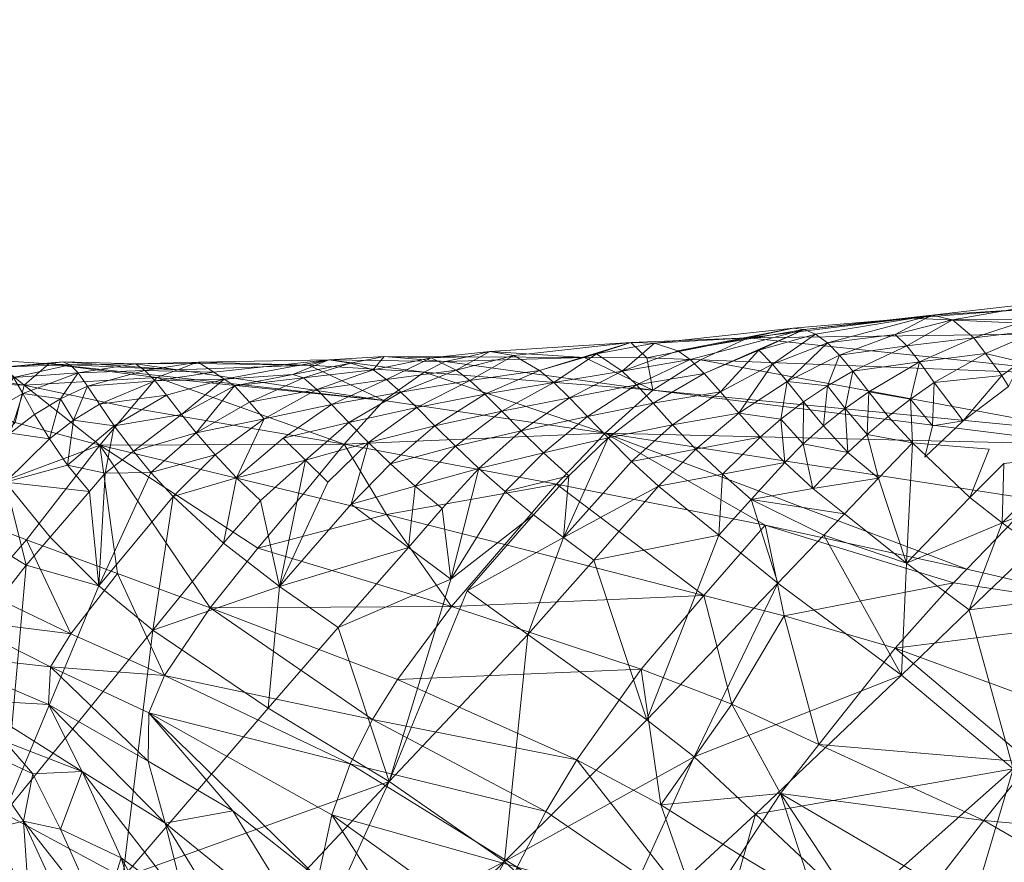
# Model space of a CAD drawing. Header units: millimetres. Extents: x -1219 to 1219, y -1219 to 1219.
# Tile 29 of 53: x 10.47 to 19, y 1.99 to 9.29. Entities that reach past the tile are written whole.
import ezdxf

# ---------------------------------------------------------------- set-up
doc = ezdxf.new("R2010")
doc.units = ezdxf.units.MM
doc.layers.add('A-DOOR', color=31, linetype='Continuous')
doc.layers.add('G-IMPT', color=8, linetype='Continuous')

# ---------------------------------------------------------------- blocks, each defined once
blk = doc.blocks.new('AJsmall2 - 3D View - _3D__dwg_AJsmall_AJsmall_193151 - AJsmall_AJsmall_193151-193211-_3D_-3459-View 1')
at = {"layer": 'G-IMPT', "lineweight": 9}
mesh = blk.add_polyface(dxfattribs=at)
corners = [(19.0046, 7.3684, 92.4033), (18.7393, 7.3257, 92.1781), (18.6703, 7.0543, 92.1551), (20.4722, 7.8939, 93.262), (20.9396, 8.13, 93.3572), (21.3439, 8.4315, 93.0551), (20.3579, 8.075, 92.939), (19.97, 7.73, 92.9839), (20.8936, 8.4124, 92.6467), (20.2769, 8.1753, 92.574), (19.7897, 7.9881, 92.5165), (19.4806, 7.5518, 92.6982), (19.5052, 7.8787, 92.483), (19.3956, 7.6659, 92.5776), (19.3396, 7.7591, 92.4171), (21.052, 7.9425, 93.6819), (18.7529, 7.6991, 92.0348), (18.5476, 7.5568, 91.9666), (18.6258, 7.8784, 91.727), (18.1857, 7.62, 91.6361), (19.1969, 7.9501, 92.1303), (19.674, 8.1554, 92.1871), (18.0483, 7.7983, 91.3419), (18.5153, 8.0167, 91.3938), (19.0954, 8.0865, 91.7851), (18.9106, 8.2425, 91.0635), (19.5844, 8.2495, 91.8237), (19.9226, 8.4188, 91.0876), (21.1032, 8.5785, 91.8954), (20.0852, 8.3797, 91.851), (21.5649, 8.4432, 89.596), (21.1525, 8.1391, 88.0686), (19.5639, 8.3338, 89.5731), (18.5491, 8.2575, 89.5794), (18.7326, 8.2833, 90.3217), (17.1393, 8.0876, 88.1638), (20.2429, 7.7608, 86.5917), (21.0436, 8.0589, 87.6653), (20.695, 7.7449, 86.5813), (21.9513, 8.6632, 91.1486), (18.4143, 8.1148, 91.0455), (21.8343, 8.6418, 90.5937), (18.3542, 7.4062, 91.8836), (18.5654, 7.1782, 92.067), (20.181, 7.2581, 85.1306), (20.08, 7.1625, 84.8456), (16.3144, 7.6321, 85.3339), (16.7274, 7.8958, 86.7637)]
mesh.append_faces([[corners[k] for k in face] for face in [(0, 1, 2), (3, 4, 5), (3, 5, 6), (3, 6, 7), (5, 8, 6), (6, 8, 9), (7, 6, 9), (7, 9, 10), (7, 10, 11), (11, 10, 12), (13, 12, 14), (13, 14, 0), (3, 15, 4), (16, 17, 1), (17, 18, 19), (16, 1, 0), (16, 0, 14), (16, 14, 20), (20, 14, 12), (20, 12, 21), (22, 18, 23), (23, 18, 24), (23, 24, 25), (25, 24, 26), (25, 26, 27), (8, 28, 29), (8, 29, 9), (9, 29, 21), (9, 21, 10), (10, 21, 12), (30, 31, 32), (33, 32, 31), (32, 33, 34), (35, 33, 31), (35, 31, 36), (36, 31, 37), (36, 37, 38), (17, 16, 18), (18, 16, 20), (18, 20, 24), (24, 20, 21), (24, 21, 26), (26, 21, 29), (26, 29, 27), (27, 29, 39), (40, 23, 25), (40, 25, 34), (34, 25, 27), (34, 27, 32), (32, 27, 41), (17, 42, 43), (44, 36, 38), (44, 45, 46), (44, 47, 36)]])
mesh = blk.add_polyface(dxfattribs=at)
corners = [(17.8277, 7.6706, 91.3009), (17.6192, 7.5319, 91.245), (17.7921, 7.3244, 91.4875), (16.3279, 8.0418, 88.9286), (16.5304, 7.9739, 89.627), (17.5319, 8.1703, 89.6013), (17.1393, 8.0876, 88.1638), (17.982, 7.4758, 91.5707), (18.1857, 7.62, 91.6361), (18.0483, 7.7983, 91.3419), (18.6258, 7.8784, 91.727), (18.5654, 7.1782, 92.067), (18.3542, 7.4062, 91.8836), (18.1729, 7.2506, 91.7851), (17.4578, 7.0076, 91.2611), (17.4249, 7.3834, 91.1709), (17.2443, 7.2273, 91.079), (17.0599, 7.4328, 90.8508), (18.7326, 8.2833, 90.3217), (17.7252, 8.1185, 90.3184), (17.8276, 8.0438, 90.6694), (17.3523, 7.8596, 90.6383), (17.478, 7.7096, 90.9542), (16.8995, 7.6195, 90.5851), (16.7595, 7.779, 90.289), (16.317, 7.522, 90.2317), (16.4859, 7.3328, 90.4847), (16.6868, 7.1233, 90.6903), (18.5491, 8.2575, 89.5794), (17.6267, 8.1601, 89.9619), (17.2343, 7.9791, 90.3098), (17.9331, 7.9378, 91.0139), (18.4143, 8.1148, 91.0455), (20.2429, 7.7608, 86.5917), (16.7274, 7.8958, 86.7637), (16.261, 7.9137, 86.7865), (18.5153, 8.0167, 91.3938), (16.6377, 7.899, 89.9676), (17.6179, 7.1676, 91.3837), (18.0037, 7.0928, 91.6706), (18.5476, 7.5568, 91.9666), (20.181, 7.2581, 85.1306), (16.3144, 7.6321, 85.3339), (15.9006, 7.2595, 83.9175), (20.08, 7.1625, 84.8456)]
mesh.append_faces([[corners[k] for k in face] for face in [(0, 1, 2), (3, 4, 5), (3, 5, 6), (7, 8, 9), (9, 8, 10), (11, 12, 13), (14, 15, 16), (17, 16, 15), (18, 19, 20), (20, 19, 21), (20, 21, 22), (23, 24, 25), (17, 23, 26), (17, 26, 27), (16, 17, 27), (18, 28, 29), (18, 29, 19), (19, 29, 30), (19, 30, 21), (22, 1, 0), (22, 0, 31), (22, 31, 20), (20, 31, 32), (20, 32, 18), (4, 29, 5), (5, 29, 28), (6, 5, 28), (33, 34, 6), (6, 34, 35), (2, 7, 0), (0, 7, 9), (0, 9, 31), (31, 9, 36), (31, 36, 32), (4, 37, 29), (29, 37, 24), (29, 24, 30), (30, 24, 23), (30, 23, 21), (21, 23, 17), (21, 17, 22), (22, 17, 15), (22, 15, 1), (1, 15, 38), (1, 38, 2), (39, 2, 38), (2, 39, 7), (7, 39, 13), (7, 13, 8), (8, 13, 12), (8, 12, 40), (41, 42, 34), (43, 42, 44)]])
mesh = blk.add_polyface(dxfattribs=at)
corners = [(14.2695, 7.482, 88.6832), (14.4253, 7.3249, 88.9445), (14.8586, 7.5977, 88.9889), (14.603, 7.1481, 89.1769), (14.8062, 6.9558, 89.375), (15.1741, 7.2814, 89.5194), (15.4566, 7.6984, 89.2966), (15.0053, 7.4522, 89.2688), (14.3938, 7.9137, 87.7184), (14.6101, 7.8075, 88.3719), (14.9019, 7.9684, 87.6496), (15.1081, 7.9323, 88.3255), (16.1226, 8.0475, 88.2328), (14.7288, 7.7161, 88.6872), (15.3323, 7.8031, 88.9826), (15.8263, 7.9474, 88.9564), (15.5934, 7.5658, 89.5948), (16.0496, 7.7982, 89.6244), (16.3279, 8.0418, 88.9286), (17.1393, 8.0876, 88.1638), (15.9259, 7.22, 90.108), (15.7481, 7.4059, 89.8683), (15.3671, 7.0918, 89.736), (16.317, 7.522, 90.2317), (16.174, 7.6793, 89.9413), (16.4859, 7.3328, 90.4847), (16.1305, 7.0155, 90.3075), (16.6868, 7.1233, 90.6903), (16.7595, 7.779, 90.289), (16.6377, 7.899, 89.9676), (16.8995, 7.6195, 90.5851), (16.261, 7.9137, 86.7865), (15.7207, 7.9161, 86.857), (14.7075, 7.9207, 86.9892), (16.5304, 7.9739, 89.627), (14.5152, 7.8806, 86.2806), (16.3144, 7.6321, 85.3339), (16.7274, 7.8958, 86.7637), (14.3319, 7.7884, 85.5873), (15.9006, 7.2595, 83.9175), (15.4783, 6.8198, 82.4726), (13.6377, 7.1648, 82.7098), (13.9837, 7.5445, 84.1686)]
mesh.append_faces([[corners[k] for k in face] for face in [(0, 1, 2), (3, 4, 5), (6, 2, 7), (7, 2, 1), (7, 1, 3), (8, 9, 10), (10, 9, 11), (10, 11, 12), (2, 13, 0), (13, 2, 14), (6, 14, 2), (14, 6, 15), (3, 5, 7), (7, 5, 16), (7, 16, 6), (6, 16, 17), (6, 17, 15), (18, 19, 12), (20, 21, 22), (23, 24, 21), (23, 21, 20), (25, 23, 20), (25, 20, 26), (27, 25, 26), (28, 29, 24), (28, 24, 23), (30, 23, 25), (29, 17, 24), (24, 17, 16), (24, 16, 21), (21, 16, 5), (21, 5, 22), (22, 5, 4), (19, 31, 12), (12, 31, 32), (12, 32, 10), (10, 32, 33), (10, 33, 8), (9, 13, 11), (11, 13, 14), (11, 14, 12), (12, 14, 15), (12, 15, 18), (18, 15, 17), (18, 17, 34), (29, 34, 17), (35, 33, 32), (35, 32, 36), (36, 32, 31), (36, 31, 37), (38, 35, 36), (38, 36, 39), (39, 40, 41), (39, 42, 38)]])
mesh = blk.add_polyface(dxfattribs=at)
corners = [(11.1798, 7.5589, 86.699), (10.9557, 7.422, 86.7333), (11.0846, 7.2111, 86.9551), (10.0793, 7.3965, 86.3506), (10.2999, 7.5365, 86.3066), (10.2207, 7.7116, 86.0113), (10.5317, 7.6519, 86.2413), (10.7062, 7.8349, 85.8264), (10.7717, 7.7429, 86.1621), (11.2633, 7.8527, 85.9913), (11.3332, 7.7831, 86.3296), (10.1612, 7.8309, 85.6735), (10.5962, 7.8924, 85.1066), (10.6246, 7.4737, 86.5175), (10.4065, 7.3218, 86.5494), (10.542, 7.0835, 86.742), (10.2008, 7.1513, 86.5583), (10.0087, 6.9656, 86.5408), (10.853, 7.6034, 86.4672), (10.7432, 7.2617, 86.7477), (10.7024, 6.8371, 86.8968), (10.3549, 6.4337, 86.7765), (10.0263, 6.0245, 86.6226), (11.2408, 6.985, 87.1355), (11.4305, 6.7559, 87.2776), (10.7873, 7.3547, 81.7241), (9.7857, 7.5681, 82.1197), (9.8599, 7.7106, 82.9349), (10.8662, 7.6767, 83.3991), (11.5221, 7.1579, 81.5187), (10.1133, 7.8876, 85.3054), (10.0258, 7.8869, 84.541), (9.9383, 7.8147, 83.7612), (11.0802, 7.8608, 84.924), (11.2002, 7.8795, 85.6402), (10.4327, 5.54, 86.8331), (10.8828, 6.1184, 87.0384), (11.0902, 6.3598, 87.1289), (10.1123, 6.6309, 78.0868), (10.8861, 6.3359, 77.9174), (10.4989, 5.8935, 75.819), (9.7685, 6.2615, 75.952)]
mesh.append_faces([[corners[k] for k in face] for face in [(0, 1, 2), (3, 4, 5), (5, 4, 6), (5, 6, 7), (7, 6, 8), (7, 8, 9), (9, 8, 10), (11, 5, 7), (11, 7, 12), (13, 14, 15), (15, 14, 16), (15, 16, 17), (18, 13, 19), (15, 19, 13), (19, 15, 20), (20, 15, 17), (20, 17, 21), (22, 21, 17), (0, 18, 1), (19, 1, 18), (1, 19, 2), (2, 19, 20), (2, 20, 23), (24, 23, 20), (25, 26, 27), (25, 27, 28), (29, 25, 28), (12, 30, 11), (30, 12, 31), (32, 31, 12), (27, 32, 28), (28, 32, 12), (28, 12, 33), (33, 12, 7), (33, 7, 34), (34, 7, 9), (21, 22, 35), (21, 35, 36), (21, 36, 20), (20, 36, 37), (20, 37, 24), (4, 3, 16), (4, 16, 14), (6, 4, 14), (6, 14, 13), (8, 6, 13), (8, 13, 18), (8, 18, 10), (10, 18, 0), (38, 39, 40), (40, 41, 38), (38, 25, 29), (38, 29, 39)]])
mesh = blk.add_polyface(dxfattribs=at)
corners = [(12.3563, 7.2629, 87.6337), (12.2293, 7.4236, 87.3704), (11.8128, 7.1039, 87.3497), (12.689, 7.6719, 87.3255), (12.5195, 7.0723, 87.8467), (11.9635, 6.9214, 87.5652), (11.5678, 6.9157, 87.3375), (12.7061, 6.8754, 88.0302), (12.1564, 6.711, 87.724), (11.513, 5.9386, 87.3478), (11.4305, 6.7559, 87.2776), (11.0902, 6.3598, 87.1289), (10.8828, 6.1184, 87.0384), (12.5944, 6.308, 87.9885), (11.9793, 5.5558, 87.5499), (13.6377, 7.1648, 82.7098), (11.5221, 7.1579, 81.5187), (11.7934, 7.4791, 83.1193), (11.2711, 5.5217, 75.8953), (10.8861, 6.3359, 77.9174), (11.6742, 6.0442, 77.8425), (12.8904, 6.265, 79.5529), (12.478, 5.748, 77.8356), (11.6444, 7.325, 87.168), (11.0802, 7.8608, 84.924), (11.2002, 7.8795, 85.6402), (12.1969, 7.8107, 85.3296), (11.8317, 7.8602, 86.1715), (12.3373, 7.8636, 86.0256), (12.3732, 7.8771, 86.2038), (11.9119, 7.8041, 86.5011), (12.5086, 7.7892, 86.6846), (12.0004, 7.7132, 86.8176), (12.5997, 7.73, 87.008), (12.1, 7.5893, 87.1163), (11.1798, 7.5589, 86.699), (11.0846, 7.2111, 86.9551), (11.294, 7.3731, 86.953), (11.2408, 6.985, 87.1355), (12.0522, 7.7562, 84.6119), (12.0158, 7.7424, 84.4312), (10.8662, 7.6767, 83.3991), (11.2633, 7.8527, 85.9913), (11.3332, 7.7831, 86.3296), (11.4158, 7.6673, 86.6452), (11.5181, 7.5111, 86.9261)]
mesh.append_faces([[corners[k] for k in face] for face in [(0, 1, 2), (0, 3, 1), (4, 0, 5), (2, 5, 0), (5, 2, 6), (7, 4, 8), (5, 8, 4), (8, 5, 9), (9, 5, 6), (6, 10, 9), (9, 10, 11), (9, 11, 12), (13, 8, 14), (14, 8, 9), (15, 16, 17), (18, 19, 20), (16, 21, 22), (20, 19, 16), (22, 20, 16), (23, 2, 1), (24, 25, 26), (26, 25, 27), (26, 27, 28), (28, 27, 29), (29, 27, 30), (29, 30, 31), (31, 30, 32), (31, 32, 33), (33, 32, 34), (33, 34, 1), (35, 36, 37), (37, 36, 38), (37, 38, 23), (23, 38, 6), (23, 6, 2), (38, 10, 6), (26, 39, 24), (24, 39, 40), (24, 40, 41), (41, 40, 17), (41, 17, 16), (25, 42, 27), (27, 42, 43), (27, 43, 30), (30, 43, 44), (30, 44, 32), (32, 44, 45), (32, 45, 34), (43, 35, 44), (44, 35, 37), (44, 37, 45), (45, 37, 23), (45, 23, 34), (1, 34, 23)]])
mesh = blk.add_polyface(dxfattribs=at)
corners = [(12.8172, 7.5289, 87.5988), (12.9458, 7.3852, 87.8732), (13.4007, 7.6379, 87.8525), (13.3028, 7.0261, 88.2896), (13.8499, 7.1806, 88.6274), (13.6799, 7.3538, 88.3946), (13.1101, 7.2162, 88.0974), (13.5306, 7.5082, 88.1359), (12.689, 7.6719, 87.3255), (13.2876, 7.7399, 87.5485), (13.8909, 7.8086, 87.7898), (14.0048, 7.7257, 88.1022), (14.3938, 7.9137, 87.7184), (14.6101, 7.8075, 88.3719), (14.1304, 7.6163, 88.4008), (14.2695, 7.482, 88.6832), (14.7288, 7.7161, 88.6872), (14.0411, 6.9944, 88.8333), (14.603, 7.1481, 89.1769), (14.4253, 7.3249, 88.9445), (14.7075, 7.9207, 86.9892), (13.9867, 7.924, 87.0832), (13.6945, 7.8673, 87.1378), (13.194, 7.77, 87.2312), (12.3563, 7.2629, 87.6337), (12.5195, 7.0723, 87.8467), (12.7061, 6.8754, 88.0302), (13.5056, 7.897, 86.4645), (12.0158, 7.7424, 84.4312), (13.9837, 7.5445, 84.1686), (13.6377, 7.1648, 82.7098), (11.7934, 7.4791, 83.1193), (12.5997, 7.73, 87.008), (12.5086, 7.7892, 86.6846), (12.0522, 7.7562, 84.6119), (12.1969, 7.8107, 85.3296), (13.3337, 7.8507, 85.7782), (12.3373, 7.8636, 86.0256), (12.3732, 7.8771, 86.2038), (14.5152, 7.8806, 86.2806), (14.3319, 7.7884, 85.5873), (15.9006, 7.2595, 83.9175), (12.2293, 7.4236, 87.3704)]
mesh.append_faces([[corners[k] for k in face] for face in [(0, 1, 2), (3, 4, 5), (6, 3, 5), (6, 5, 7), (8, 0, 9), (2, 9, 0), (9, 2, 10), (11, 10, 2), (10, 11, 12), (12, 11, 13), (14, 15, 16), (17, 18, 19), (4, 17, 19), (4, 19, 15), (5, 4, 15), (5, 15, 14), (7, 5, 14), (12, 20, 21), (12, 21, 10), (10, 21, 22), (10, 22, 9), (9, 22, 23), (9, 23, 8), (7, 2, 1), (2, 7, 11), (14, 11, 7), (11, 14, 13), (16, 13, 14), (1, 0, 24), (0, 8, 24), (24, 25, 1), (26, 1, 25), (23, 22, 27), (28, 29, 30), (30, 31, 28), (32, 8, 23), (32, 23, 27), (32, 27, 33), (28, 34, 29), (29, 34, 35), (29, 35, 36), (36, 35, 37), (36, 37, 38), (21, 20, 39), (27, 22, 21), (27, 21, 39), (27, 39, 40), (41, 30, 29), (40, 29, 36), (40, 36, 27), (27, 36, 38), (27, 38, 33), (42, 8, 32)]])
mesh = blk.add_polyface(dxfattribs=at)
corners = [(18.5116, 6.136, 91.6027), (19.0563, 5.7302, 91.6558), (19.3426, 6.4841, 92.3397), (19.0622, 6.7028, 92.2936), (17.3987, 5.9617, 90.8601), (18.4707, 5.166, 90.9798), (17.7975, 6.3769, 91.289), (17.9757, 6.5629, 91.4695), (20.4696, 6.6014, 93.1261), (20.1871, 6.8247, 93.0922), (19.6257, 6.276, 92.3654), (20.1778, 5.8703, 92.3839), (20.756, 6.3932, 93.1347), (20.7068, 5.4707, 92.3614), (20.9284, 7.2822, 93.7992), (20.3591, 7.2401, 93.3807), (20.7522, 6.8693, 93.5009), (19.9195, 7.063, 93.0193), (19.3554, 6.9985, 92.6144), (19.2294, 7.1214, 92.5598), (18.5654, 7.1782, 92.067), (18.2699, 6.8699, 91.7677), (18.1729, 7.2506, 91.7851), (18.0037, 7.0928, 91.6706), (17.7002, 6.7803, 91.395), (17.6179, 7.1676, 91.3837), (17.4578, 7.0076, 91.2611), (17.4249, 7.3834, 91.1709), (16.9169, 6.9043, 90.8507), (16.6868, 7.1233, 90.6903), (16.3644, 6.8012, 90.4619), (16.8875, 6.3765, 90.6736), (17.1656, 6.6864, 90.9778), (17.2443, 7.2273, 91.079), (18.9216, 5.9642, 81.9803), (19.0368, 6.0834, 82.2652), (20.7238, 5.6939, 82.217), (19.6196, 6.6863, 83.7069), (21.4164, 6.4229, 83.6378), (20.08, 7.1625, 84.8456), (16.755, 5.8557, 80.907), (17.2872, 6.4628, 82.3387), (17.4523, 5.6777, 80.8616), (15.9006, 7.2595, 83.9175)]
mesh.append_faces([[corners[k] for k in face] for face in [(0, 1, 2), (0, 2, 3), (4, 5, 6), (6, 5, 0), (6, 0, 7), (8, 9, 10), (8, 10, 11), (8, 11, 12), (12, 11, 13), (14, 15, 16), (12, 14, 16), (12, 16, 8), (8, 16, 15), (8, 15, 9), (2, 17, 18), (2, 18, 3), (3, 19, 20), (3, 20, 0), (0, 20, 21), (0, 21, 7), (15, 17, 9), (9, 17, 2), (9, 2, 10), (10, 2, 1), (11, 10, 1), (20, 22, 21), (21, 22, 23), (21, 23, 24), (24, 23, 25), (24, 25, 26), (26, 25, 27), (28, 29, 30), (28, 30, 31), (28, 31, 32), (33, 29, 28), (26, 33, 28), (26, 28, 32), (24, 26, 32), (7, 24, 32), (24, 7, 21), (31, 4, 32), (32, 4, 6), (32, 6, 7), (34, 35, 36), (36, 35, 37), (36, 37, 38), (38, 37, 39), (40, 41, 42), (34, 42, 41), (35, 34, 41), (35, 41, 43), (35, 43, 37), (43, 39, 37)]])
mesh = blk.add_polyface(dxfattribs=at)
corners = [(15.5857, 6.8904, 89.9154), (15.2799, 6.5546, 89.6745), (15.5393, 6.3561, 89.7876), (15.033, 6.7555, 89.5398), (15.8021, 6.1615, 89.8899), (16.3644, 6.8012, 90.4619), (14.198, 6.271, 88.9035), (14.4876, 6.607, 89.1615), (14.2542, 6.8015, 89.011), (13.6986, 6.646, 88.6614), (14.0411, 6.9944, 88.8333), (13.8499, 7.1806, 88.6274), (13.3028, 7.0261, 88.2896), (13.496, 6.8353, 88.4824), (16.8875, 6.3765, 90.6736), (14.5625, 5.9972, 89.0803), (14.8062, 6.9558, 89.375), (14.603, 7.1481, 89.1769), (16.1305, 7.0155, 90.3075), (15.9259, 7.22, 90.108), (15.3671, 7.0918, 89.736), (16.6868, 7.1233, 90.6903), (14.7051, 5.8949, 89.127), (15.2302, 5.5178, 89.299), (16.2613, 4.7775, 89.6368), (13.0777, 5.9322, 88.2171), (12.9139, 6.6773, 88.1889), (12.1564, 6.711, 87.724), (12.5944, 6.308, 87.9885), (12.7061, 6.8754, 88.0302), (13.5868, 5.5779, 88.4311), (11.9793, 5.5558, 87.5499), (13.1101, 7.2162, 88.0974), (14.0054, 6.5577, 81.0862), (13.2831, 6.7323, 81.212), (13.6377, 7.1648, 82.7098), (17.2872, 6.4628, 82.3387), (15.4783, 6.8198, 82.4726), (15.9006, 7.2595, 83.9175), (11.5221, 7.1579, 81.5187), (15.0313, 6.2958, 81.0193), (16.755, 5.8557, 80.907), (12.8904, 6.265, 79.5529), (14.5694, 5.7585, 79.4577), (16.212, 5.2172, 79.4202), (12.478, 5.748, 77.8356), (14.0999, 5.126, 77.9026)]
mesh.append_faces([[corners[k] for k in face] for face in [(0, 1, 2), (3, 1, 0), (2, 4, 5), (6, 7, 8), (6, 8, 9), (9, 8, 10), (9, 10, 11), (12, 13, 11), (14, 5, 4), (6, 15, 7), (16, 7, 15), (8, 7, 16), (8, 16, 17), (10, 8, 17), (5, 18, 2), (2, 18, 19), (2, 19, 0), (20, 0, 19), (0, 20, 3), (21, 18, 5), (20, 16, 3), (3, 16, 15), (1, 3, 15), (2, 1, 22), (2, 22, 23), (2, 23, 4), (4, 24, 14), (25, 13, 12), (25, 12, 26), (27, 28, 29), (30, 15, 6), (25, 30, 6), (25, 6, 9), (31, 25, 28), (28, 25, 26), (28, 26, 29), (29, 26, 12), (29, 12, 32), (33, 34, 35), (36, 37, 38), (34, 39, 35), (40, 37, 41), (41, 37, 36), (37, 40, 33), (37, 33, 35), (39, 34, 42), (33, 40, 43), (43, 40, 41), (43, 41, 44), (34, 33, 42), (42, 33, 43), (45, 42, 43), (45, 43, 46)]])
mesh = blk.add_polyface(dxfattribs=at)
corners = [(11.9793, 5.5558, 87.5499), (10.6918, 3.9675, 86.8118), (11.7193, 3.4112, 87.1551), (9.3493, 2.2282, 86.3344), (9.7769, 4.6974, 86.5341), (10.4327, 5.54, 86.8331), (11.513, 5.9386, 87.3478), (10.8828, 6.1184, 87.0384), (12.981, 4.8788, 87.9596), (11.0939, 5.2366, 74.8925), (11.0762, 4.9102, 73.9738), (10.0288, 5.3563, 73.2711), (10.2827, 5.6465, 74.6475), (10.4989, 5.8935, 75.819), (10.8861, 6.3359, 77.9174), (11.2711, 5.5217, 75.8953), (11.6742, 6.0442, 77.8425), (12.0812, 5.163, 76.0601), (11.9466, 4.8398, 75.1981), (11.9398, 4.4208, 74.3962), (12.478, 5.748, 77.8356), (12.6738, 3.9897, 74.7355), (10.3806, 4.9524, 73.0356), (11.181, 3.8311, 72.3998), (10.9399, 4.3103, 72.6612), (11.3696, 4.3303, 73.3931), (10.697, 4.5891, 72.8238), (12.0864, 3.8834, 73.8113), (11.7066, 3.5823, 72.8958), (12.2664, 3.1683, 73.2826), (12.3872, 2.3623, 72.7954), (12.8295, 2.6732, 73.6073), (11.9489, 2.7651, 72.4206), (11.5353, 3.041, 71.9748), (11.2003, 3.162, 71.4528), (10.859, 3.9014, 71.7814), (10.3966, 4.563, 72.0136), (10.1258, 4.844, 72.0515), (10.1775, 4.4048, 71.1368), (10.5913, 3.8358, 71.0748), (10.909, 3.1777, 70.8571), (11.1092, 2.4639, 70.5518), (10.1114, 2.9434, 68.0832), (10.1812, 3.6016, 69.5994), (10.4431, 3.0768, 69.5391), (10.6354, 2.5097, 69.3573)]
mesh.append_faces([[corners[k] for k in face] for face in [(0, 1, 2), (2, 1, 3), (4, 1, 5), (0, 6, 1), (1, 6, 7), (1, 7, 5), (2, 8, 0), (9, 10, 11), (9, 11, 12), (13, 14, 15), (15, 16, 17), (18, 19, 9), (9, 19, 10), (16, 20, 17), (17, 18, 9), (17, 9, 15), (15, 9, 12), (15, 12, 13), (18, 21, 19), (10, 22, 11), (23, 24, 25), (25, 24, 26), (25, 26, 22), (22, 10, 25), (27, 25, 10), (10, 19, 27), (27, 19, 21), (28, 29, 30), (27, 31, 29), (25, 27, 29), (25, 29, 28), (25, 28, 23), (30, 32, 28), (28, 32, 33), (28, 33, 23), (33, 34, 35), (36, 24, 35), (35, 24, 23), (35, 23, 33), (37, 11, 22), (37, 22, 36), (36, 22, 26), (36, 26, 24), (38, 37, 36), (39, 38, 36), (39, 36, 35), (40, 39, 35), (40, 35, 34), (41, 40, 34), (42, 43, 44), (40, 45, 44), (39, 40, 44), (39, 44, 43), (38, 39, 43)]])
mesh = blk.add_polyface(dxfattribs=at)
corners = [(16.6738, 4.4573, 89.7099), (17.2044, 3.9597, 89.7472), (18.4707, 5.166, 90.9798), (19.4363, 4.3546, 90.985), (19.0563, 5.7302, 91.6558), (18.5116, 6.136, 91.6027), (16.2613, 4.7775, 89.6368), (17.3987, 5.9617, 90.8601), (18.0738, 3.1443, 89.8085), (18.8233, 2.2801, 89.7261), (20.3017, 3.5376, 90.8808), (19.5563, 1.435, 89.6455), (21.0649, 2.6975, 90.7568), (20.1778, 5.8703, 92.3839), (20.7068, 5.4707, 92.3614), (21.6754, 4.6798, 92.2204), (16.8875, 6.3765, 90.6736), (20.7238, 5.6939, 82.217), (19.9641, 4.8307, 80.8658), (18.4149, 5.3993, 80.8309), (18.9216, 5.9642, 81.9803), (21.9007, 4.7984, 81.5358), (15.8959, 2.7481, 88.7854), (16.6111, 1.865, 88.8268), (17.4523, 5.6777, 80.8616), (17.7537, 4.563, 79.4543), (16.755, 5.8557, 80.907), (16.9978, 4.9122, 79.4219), (17.0722, 3.6054, 78.1521), (16.7238, 3.0674, 77.5455), (16.3825, 4.0429, 78.0517), (17.42, 4.1411, 78.7597), (16.212, 5.2172, 79.4202), (19.1832, 3.9067, 79.5138), (19.9631, 2.541, 79.211), (20.4771, 3.1566, 79.7303), (21.0961, 2.7887, 79.8732), (20.9744, 3.7426, 80.2892), (19.5889, 4.4083, 80.1552), (17.4142, 1.5057, 77.3725), (17.7217, 3.216, 78.2173), (18.3219, 2.7726, 78.3587), (18.7594, 3.3583, 78.916), (16.9203, 2.0127, 77.1378), (16.4373, 2.6249, 77.0466), (21.4464, 4.2866, 80.8993), (19.4362, 1.8981, 78.7312), (18.8906, 2.3306, 78.5302)]
mesh.append_faces([[corners[k] for k in face] for face in [(0, 1, 2), (1, 3, 2), (2, 3, 4), (2, 4, 5), (6, 0, 7), (7, 0, 2), (1, 8, 3), (3, 8, 9), (3, 9, 10), (10, 11, 12), (13, 4, 3), (13, 3, 14), (14, 3, 10), (14, 10, 15), (16, 6, 7), (17, 18, 19), (17, 19, 20), (17, 21, 18), (0, 22, 1), (1, 22, 23), (1, 23, 8), (20, 19, 24), (24, 19, 25), (26, 24, 27), (28, 29, 30), (24, 25, 27), (27, 25, 31), (32, 26, 27), (30, 27, 31), (30, 31, 28), (31, 25, 33), (34, 35, 36), (35, 37, 36), (38, 33, 25), (38, 25, 19), (38, 19, 18), (39, 40, 41), (41, 40, 31), (41, 31, 42), (33, 42, 31), (43, 44, 29), (43, 29, 40), (40, 29, 28), (40, 28, 31), (35, 34, 42), (35, 42, 33), (37, 35, 33), (37, 33, 38), (45, 37, 38), (45, 38, 18), (34, 46, 42), (42, 46, 47), (42, 47, 41)]])
mesh = blk.add_polyface(dxfattribs=at)
corners = [(15.8021, 6.1615, 89.8899), (15.2302, 5.5178, 89.299), (16.2613, 4.7775, 89.6368), (13.7571, 2.3071, 87.8569), (14.1714, 1.9268, 87.9107), (15.0298, 3.55, 88.6396), (15.8959, 2.7481, 88.7854), (16.6738, 4.4573, 89.7099), (14.0294, 4.2439, 88.3424), (13.5868, 5.5779, 88.4311), (12.981, 4.8788, 87.9596), (13.0777, 5.9322, 88.2171), (13.3006, 2.6426, 87.6922), (14.7051, 5.8949, 89.127), (14.5625, 5.9972, 89.0803), (12.7865, 2.9186, 87.5261), (11.7193, 3.4112, 87.1551), (11.9793, 5.5558, 87.5499), (15.6562, 4.4309, 77.9923), (16.3825, 4.0429, 78.0517), (16.7238, 3.0674, 77.5455), (16.212, 5.2172, 79.4202), (14.0999, 5.126, 77.9026), (14.5694, 5.7585, 79.4577), (12.0812, 5.163, 76.0601), (12.478, 5.748, 77.8356), (13.8842, 4.782, 77.1261), (13.6904, 4.3956, 76.3753), (15.3876, 3.9851, 77.306), (15.1382, 3.5024, 76.6436), (15.7903, 3.0259, 76.7776), (15.4936, 2.4365, 76.2149), (14.9072, 2.9688, 76.0217), (13.5334, 3.9535, 75.6704), (11.9466, 4.8398, 75.1981), (14.644, 2.342, 75.492), (14.3703, 2.6511, 75.3539), (13.4133, 3.4062, 75.0051), (12.6738, 3.9897, 74.7355), (16.9978, 4.9122, 79.4219), (16.4373, 2.6249, 77.0466), (16.0061, 1.8679, 76.4788), (12.0864, 3.8834, 73.8113), (13.3833, 2.8308, 74.4392), (13.9401, 2.2625, 74.7105), (12.2664, 3.1683, 73.2826), (12.8295, 2.6732, 73.6073), (12.8175, 1.8735, 73.1374), (12.3872, 2.3623, 72.7954), (13.3374, 2.1213, 73.9168)]
mesh.append_faces([[corners[k] for k in face] for face in [(0, 1, 2), (3, 4, 5), (5, 4, 6), (5, 6, 7), (5, 7, 2), (8, 9, 10), (10, 9, 11), (2, 1, 5), (5, 1, 8), (5, 8, 12), (5, 12, 3), (1, 13, 8), (8, 14, 9), (15, 12, 8), (16, 15, 8), (16, 8, 10), (17, 10, 11), (18, 19, 20), (19, 18, 21), (21, 18, 22), (21, 22, 23), (24, 25, 26), (24, 26, 27), (27, 26, 28), (27, 28, 29), (29, 30, 31), (31, 32, 29), (29, 32, 33), (29, 33, 27), (27, 33, 34), (27, 34, 24), (32, 35, 36), (32, 36, 33), (33, 36, 37), (33, 37, 34), (34, 37, 38), (21, 39, 19), (25, 22, 26), (26, 22, 18), (26, 18, 28), (28, 18, 20), (29, 28, 20), (29, 20, 40), (29, 40, 30), (30, 40, 41), (42, 38, 43), (43, 38, 37), (44, 43, 37), (44, 37, 36), (45, 46, 47), (45, 47, 48), (43, 49, 46), (43, 46, 42)]])
blk = doc.blocks.new('AJsmall2 - 3D View - _3D__dwg_AJsmall_AJsmall_193151 - AJsmall_AJsmall_193151-193215-_3D_-3460-View 1')
blk.add_blockref('AJsmall2 - 3D View - _3D__dwg_AJsmall_AJsmall_193151 - AJsmall_AJsmall_193151-193211-_3D_-3459-View 1', (45.0534, 31.5467))
blk = doc.blocks.new('AJsmall2 - 3D View - _3D__dwg-3456-View 1')
at = {"extrusion": (0, 1, 0)}
blk.add_blockref('AJsmall2 - 3D View - _3D__dwg_AJsmall_AJsmall_193151 - AJsmall_AJsmall_193151-193215-_3D_-3460-View 1', (0, 0), dxfattribs=at)
blk = doc.blocks.new('AJsmall2 - 3D View - _3D__dwg_AJsmall_AJsmall_193151 - AJsmall_AJsmall_193151-193215-_3D_-V1-View 1')
blk.add_blockref('AJsmall2 - 3D View - _3D__dwg_AJsmall_AJsmall_193151 - AJsmall_AJsmall_193151-193211-_3D_-3459-View 1', (45.0534, 31.5467))

msp = doc.modelspace()

# ---------------------------------------------------------------- block references
at = {"layer": 'G-IMPT', "lineweight": 9, "extrusion": (0, -1, 0), "zscale": -1, "rotation": 180}
msp.add_blockref('AJsmall2 - 3D View - _3D__dwg-3456-View 1', (-45.4129, -5.3451, 33.1024), dxfattribs=at)
at = {"layer": 'G-IMPT', "lineweight": 9}
msp.add_blockref('AJsmall2 - 3D View - _3D__dwg_AJsmall_AJsmall_193151 - AJsmall_AJsmall_193151-193215-_3D_-V1-View 1', (-45.4129, -33.1024, -35.642), dxfattribs=at)

# ---------------------------------------------------------------- meshes
at = {"layer": 'A-DOOR', "lineweight": 18}
mesh = msp.add_polyface(dxfattribs=at)
corners = [(-1219.2, 1219.2, -0.4935), (-1219.2, -1219.2, -0.4935), (1219.2, -1219.2, -0.4935), (1219.2, 1219.2, -0.4935)]
mesh.append_faces([[corners[k] for k in face] for face in [(0, 1, 2, 3)]])
mesh = msp.add_polyface(dxfattribs=at)
corners = [(1219.2, -1219.2, -40.4935), (-1219.2, -1219.2, -40.4935), (-1219.2, 1219.2, -40.4935), (1219.2, 1219.2, -40.4935)]
mesh.append_faces([[corners[k] for k in face] for face in [(0, 1, 2, 3)]])
mesh = msp.add_polyface(dxfattribs=at)
corners = [(0, 0, 3.5065), (25, 0, 3.5065), (20.2254, 14.6946, 3.5065), (7.7254, 23.7764, 3.5065), (-7.7254, 23.7764, 3.5065), (-20.2254, 14.6946, 3.5065), (-25, 0, 3.5065)]
mesh.append_faces([[corners[k] for k in face] for face in [(0, 4, 5, 6)]], dxfattribs={"vtx0": -1})
mesh.append_faces([[corners[k] for k in face] for face in [(0, 3, 4)]], dxfattribs={"vtx0": -1, "vtx2": -1})
mesh.append_faces([[corners[k] for k in face] for face in [(0, 1, 2, 3)]], dxfattribs={"vtx3": -1})
mesh = msp.add_polyface(dxfattribs=at)
corners = [(-25, 0, -0.4935), (-20.2254, 14.6946, -0.4935), (-7.7254, 23.7764, -0.4935), (7.7254, 23.7764, -0.4935), (20.2254, 14.6946, -0.4935), (25, 0, -0.4935), (0, 0, -0.4935)]
mesh.append_faces([[corners[k] for k in face] for face in [(1, 2, 6, 0)]], dxfattribs={"vtx1": -1})
mesh.append_faces([[corners[k] for k in face] for face in [(2, 3, 6)]], dxfattribs={"vtx1": -1, "vtx2": -1})
mesh.append_faces([[corners[k] for k in face] for face in [(4, 5, 6, 3)]], dxfattribs={"vtx2": -1})
mesh = msp.add_polyface(dxfattribs=at)
corners = [(-25, 0, 3.5065), (-20.2254, 14.6946, 3.5065), (-7.7254, 23.7764, 3.5065), (7.7254, 23.7764, 3.5065), (20.2254, 14.6946, 3.5065), (25, 0, 3.5065), (25, 0, -0.4935), (20.2254, 14.6946, -0.4935), (7.7254, 23.7764, -0.4935), (-7.7254, 23.7764, -0.4935), (-20.2254, 14.6946, -0.4935), (-25, 0, -0.4935), (13.9754, 19.2355, -0.4935), (13.9754, 19.2355, 3.5065), (22.6127, 7.3473, 3.5065), (22.6127, 7.3473, -0.4935), (0, 23.7764, 3.5065), (0, 23.7764, -0.4935), (-21.6833, 10.2077, 3.5065), (-22.6127, 7.3473, -0.4935), (-13.9754, 19.2355, 3.5065), (-13.9754, 19.2355, -0.4935), (-23.3417, 5.1038, 3.5065)]
mesh.append_faces([[corners[k] for k in face] for face in [(15, 14, 5, 6), (22, 11, 0)]], dxfattribs={"vtx0": -1})
mesh.append_faces([[corners[k] for k in face] for face in [(11, 22, 19)]], dxfattribs={"vtx0": -1, "vtx1": -1})
mesh.append_faces([[corners[k] for k in face] for face in [(4, 7, 12, 13), (8, 3, 13, 12), (14, 15, 7, 4), (9, 2, 16), (20, 21, 10, 1), (2, 9, 21, 20), (18, 10, 19)]], dxfattribs={"vtx0": -1, "vtx2": -1})
mesh.append_faces([[corners[k] for k in face] for face in [(18, 1, 10), (8, 17, 3), (22, 18, 19)]], dxfattribs={"vtx1": -1, "vtx2": -1})
mesh.append_faces([[corners[k] for k in face] for face in [(16, 3, 17, 9)]], dxfattribs={"vtx1": -1, "vtx3": -1})
mesh = msp.add_polyface(dxfattribs=at)
corners = [(0, 0, -40.4935), (25, 0, -40.4935), (20.2254, 14.6946, -40.4935), (7.7254, 23.7764, -40.4935), (-7.7254, 23.7764, -40.4935), (-20.2254, 14.6946, -40.4935), (-25, 0, -40.4935)]
mesh.append_faces([[corners[k] for k in face] for face in [(0, 4, 5, 6)]], dxfattribs={"vtx0": -1})
mesh.append_faces([[corners[k] for k in face] for face in [(0, 3, 4)]], dxfattribs={"vtx0": -1, "vtx2": -1})
mesh.append_faces([[corners[k] for k in face] for face in [(0, 1, 2, 3)]], dxfattribs={"vtx3": -1})
mesh = msp.add_polyface(dxfattribs=at)
corners = [(-25, 0, -44.4935), (-20.2254, 14.6946, -44.4935), (-7.7254, 23.7764, -44.4935), (7.7254, 23.7764, -44.4935), (20.2254, 14.6946, -44.4935), (25, 0, -44.4935), (0, 0, -44.4935)]
mesh.append_faces([[corners[k] for k in face] for face in [(1, 2, 6, 0)]], dxfattribs={"vtx1": -1})
mesh.append_faces([[corners[k] for k in face] for face in [(2, 3, 6)]], dxfattribs={"vtx1": -1, "vtx2": -1})
mesh.append_faces([[corners[k] for k in face] for face in [(4, 5, 6, 3)]], dxfattribs={"vtx2": -1})
mesh = msp.add_polyface(dxfattribs=at)
corners = [(-25, 0, -40.4935), (-20.2254, 14.6946, -40.4935), (-7.7254, 23.7764, -40.4935), (7.7254, 23.7764, -40.4935), (20.2254, 14.6946, -40.4935), (25, 0, -40.4935), (25, 0, -44.4935), (20.2254, 14.6946, -44.4935), (7.7254, 23.7764, -44.4935), (-7.7254, 23.7764, -44.4935), (-20.2254, 14.6946, -44.4935), (-25, 0, -44.4935), (13.9754, 19.2355, -44.4935), (13.9754, 19.2355, -40.4935), (22.6127, 7.3473, -40.4935), (22.6127, 7.3473, -44.4935), (0, 23.7764, -40.4935), (0, 23.7764, -44.4935), (-21.6833, 10.2077, -40.4935), (-22.6127, 7.3473, -44.4935), (-13.9754, 19.2355, -40.4935), (-13.9754, 19.2355, -44.4935), (-23.3417, 5.1038, -40.4935)]
mesh.append_faces([[corners[k] for k in face] for face in [(15, 14, 5, 6), (22, 11, 0)]], dxfattribs={"vtx0": -1})
mesh.append_faces([[corners[k] for k in face] for face in [(11, 22, 19)]], dxfattribs={"vtx0": -1, "vtx1": -1})
mesh.append_faces([[corners[k] for k in face] for face in [(7, 4, 14, 15), (8, 3, 13, 12), (12, 13, 4, 7), (9, 2, 16), (20, 21, 10, 1), (2, 9, 21, 20), (18, 10, 19)]], dxfattribs={"vtx0": -1, "vtx2": -1})
mesh.append_faces([[corners[k] for k in face] for face in [(18, 1, 10), (8, 17, 3), (22, 18, 19)]], dxfattribs={"vtx1": -1, "vtx2": -1})
mesh.append_faces([[corners[k] for k in face] for face in [(16, 3, 17, 9)]], dxfattribs={"vtx1": -1, "vtx3": -1})

doc.saveas('drawing.dxf')
